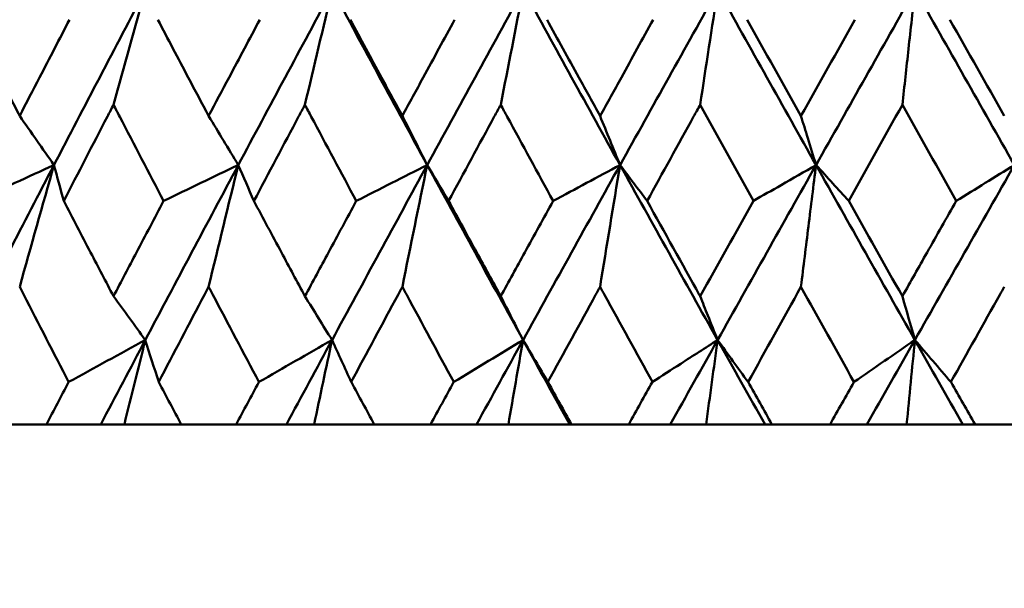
# Model space of a CAD drawing. Header units: millimetres. Extents: x 123 to 2417, y 726 to 3130.
# Tile 140 of 244: x 1188.92 to 1194.93, y 949.31 to 952.78. Entities that reach past the tile are written whole.
import ezdxf

# ---------------------------------------------------------------- set-up
doc = ezdxf.new("R2010")
doc.units = ezdxf.units.MM
doc.header["$LTSCALE"] = 12
doc.layers.add('Widoczne (ISO)', color=7, linetype='Continuous', lineweight=50)

msp = doc.modelspace()

# ---------------------------------------------------------------- linework, layer by layer
at = {"layer": 'Widoczne (ISO)'}
for p, q in [((1188.7601, 950.3133), (1189.0865, 950.3133)), ((1189.4178, 950.3133), (1189.0865, 950.3133)), ((1189.5617, 950.3133), (1189.4178, 950.3133)), ((1189.9087, 950.3133), (1189.5617, 950.3133)), ((1189.9087, 950.3133), (1190.244, 950.3133)), ((1190.5505, 950.3133), (1190.244, 950.3133)), ((1190.7202, 950.3133), (1190.5505, 950.3133)), ((1191.0869, 950.3133), (1190.7202, 950.3133)), ((1191.0869, 950.3133), (1191.4299, 950.3133)), ((1191.7105, 950.3133), (1191.4299, 950.3133)), ((1191.9052, 950.3133), (1191.7105, 950.3133)), ((1192.2797, 950.3133), (1191.9052, 950.3133)), ((1192.2903, 950.3133), (1192.2797, 950.3133)), ((1192.2903, 950.3133), (1192.6396, 950.3133)), ((1192.8931, 950.3133), (1192.6396, 950.3133)), ((1193.112, 950.3133), (1192.8931, 950.3133)), ((1193.4715, 950.3133), (1193.112, 950.3133)), ((1193.5139, 950.3133), (1193.4715, 950.3133)), ((1193.5139, 950.3133), (1193.8682, 950.3133)), ((1194.0936, 950.3133), (1193.8682, 950.3133)), ((1194.3359, 950.3133), (1194.0936, 950.3133)), ((1194.679, 950.3133), (1194.3359, 950.3133)), ((1194.7531, 950.3133), (1194.679, 950.3133)), ((1194.7531, 950.3133), (1195.1109, 950.3133))]:
    msp.add_line(p, q, dxfattribs=at)
msp.add_circle((1197.4385, 990.3133), 50, dxfattribs=at)
for points in [[(1189.6918, 952.9666), (1189.5041, 952.6099), (1189.3175, 952.2533), (1189.1322, 951.8968)], [(1189.4956, 952.2646), (1189.5606, 952.4992), (1189.626, 952.7332), (1189.6918, 952.9666)], [(1190.8311, 952.9666), (1190.6387, 952.6099), (1190.4473, 952.2533), (1190.2569, 951.8968)], [(1190.6638, 952.2646), (1190.7193, 952.4992), (1190.775, 952.7332), (1190.8311, 952.9666)], [(1190.8311, 952.9666), (1191.0229, 952.6099), (1191.2159, 952.2533), (1191.41, 951.8968)], [(1191.9965, 952.9666), (1191.8002, 952.6099), (1191.6047, 952.2533), (1191.41, 951.8968)], [(1191.8587, 952.2646), (1191.9044, 952.4992), (1191.9504, 952.7332), (1191.9965, 952.9666)], [(1191.9965, 952.9666), (1192.1924, 952.6099), (1192.3892, 952.2533), (1192.5869, 951.8968)], [(1193.1834, 952.9666), (1192.984, 952.6099), (1192.7851, 952.2533), (1192.5869, 951.8968)], [(1193.0757, 952.2646), (1193.1114, 952.4992), (1193.1473, 952.7332), (1193.1834, 952.9666)], [(1193.1834, 952.9666), (1193.3825, 952.6099), (1193.5824, 952.2533), (1193.783, 951.8968)], [(1194.3871, 952.9666), (1194.1853, 952.6099), (1193.9839, 952.2533), (1193.783, 951.8968)], [(1194.3871, 952.9666), (1194.5887, 952.6099), (1194.7908, 952.2533), (1194.9935, 951.8968)], [(1193.3625, 952.7837), (1193.4718, 952.5879), (1193.5812, 952.392), (1193.6909, 952.1962)], [(1193.6909, 952.1962), (1193.8006, 952.392), (1193.9104, 952.5879), (1194.0203, 952.7837)], [(1194.6, 952.7837), (1194.7105, 952.5879), (1194.8211, 952.392), (1194.9319, 952.1962)], [(1193.4004, 951.6772), (1193.2919, 951.873), (1193.1837, 952.0688), (1193.0757, 952.2646)], [(1194.3098, 952.2646), (1194.2005, 952.0688), (1194.0913, 951.873), (1193.9822, 951.6772)], [(1194.6383, 951.6772), (1194.5287, 951.873), (1194.4192, 952.0688), (1194.3098, 952.2646)], [(1188.9229, 952.1962), (1188.9927, 952.0963), (1189.0624, 951.9965), (1189.1322, 951.8968)], [(1190.076, 952.1962), (1190.1363, 952.0963), (1190.1966, 951.9965), (1190.2569, 951.8968)], [(1191.2582, 952.1962), (1191.3088, 952.0963), (1191.3594, 951.9965), (1191.41, 951.8968)], [(1192.4647, 952.1962), (1192.5054, 952.0963), (1192.5462, 951.9965), (1192.5869, 951.8968)], [(1189.1322, 951.8968), (1188.947, 951.5406), (1188.7631, 951.1845), (1188.5804, 950.8287)], [(1189.1322, 951.8968), (1188.9734, 951.8236), (1188.8147, 951.7504), (1188.6559, 951.6772)], [(1188.9229, 951.1536), (1188.9923, 951.4019), (1189.062, 951.6497), (1189.1322, 951.8968)], [(1189.1322, 951.8968), (1189.152, 951.8236), (1189.1719, 951.7504), (1189.1919, 951.6772)], [(1190.2569, 951.8968), (1190.0667, 951.5406), (1189.8776, 951.1845), (1189.6895, 950.8287)], [(1190.2569, 951.8968), (1190.1051, 951.8236), (1189.9533, 951.7504), (1189.8015, 951.6772)], [(1190.076, 951.1536), (1190.136, 951.4019), (1190.1963, 951.6497), (1190.2569, 951.8968)], [(1190.2569, 951.8968), (1190.2886, 951.8236), (1190.3204, 951.7504), (1190.3522, 951.6772)], [(1191.41, 951.8968), (1191.2156, 951.5406), (1191.0219, 951.1845), (1190.8292, 950.8287)], [(1191.41, 951.8968), (1191.2658, 951.8236), (1191.1215, 951.7504), (1190.9772, 951.6772)], [(1191.2582, 951.1536), (1191.3085, 951.4019), (1191.3591, 951.6497), (1191.41, 951.8968)], [(1191.41, 951.8968), (1191.4535, 951.8236), (1191.497, 951.7504), (1191.5406, 951.6772)], [(1191.41, 951.8968), (1191.6039, 951.5406), (1191.7989, 951.1845), (1191.9949, 950.8287)], [(1192.5869, 951.8968), (1192.3889, 951.5406), (1192.1916, 951.1845), (1191.9949, 950.8287)], [(1192.5869, 951.8968), (1192.4508, 951.8236), (1192.3146, 951.7504), (1192.1784, 951.6772)], [(1192.4647, 951.1536), (1192.5052, 951.4019), (1192.546, 951.6497), (1192.5869, 951.8968)], [(1192.5869, 951.8968), (1192.6419, 951.8236), (1192.697, 951.7504), (1192.7522, 951.6772)], [(1192.5869, 951.8968), (1192.7845, 951.5406), (1192.9829, 951.1845), (1193.1822, 950.8287)], [(1193.783, 951.8968), (1193.5822, 951.5406), (1193.3819, 951.1845), (1193.1822, 950.8287)], [(1193.783, 951.8968), (1193.9834, 951.5406), (1194.1845, 951.1845), (1194.3862, 950.8287)], [(1194.9935, 951.8968), (1194.7908, 951.5406), (1194.5883, 951.1845), (1194.3862, 950.8287)], [(1194.6383, 951.6772), (1194.7567, 951.7504), (1194.8751, 951.8236), (1194.9935, 951.8968)], [(1193.0757, 951.0959), (1193.1838, 951.2896), (1193.292, 951.4834), (1193.4004, 951.6772)], [(1193.9822, 951.6772), (1194.0912, 951.4834), (1194.2004, 951.2896), (1194.3098, 951.0959)], [(1193.6909, 951.1536), (1193.5832, 950.9598), (1193.4757, 950.7662), (1193.3684, 950.5725)], [(1194.0144, 950.5725), (1193.9064, 950.7662), (1193.7986, 950.9599), (1193.6909, 951.1536)], [(1189.4956, 951.0959), (1189.5602, 951.0067), (1189.6248, 950.9176), (1189.6895, 950.8287)], [(1190.6638, 951.0959), (1190.7189, 951.0067), (1190.774, 950.9176), (1190.8292, 950.8287)], [(1191.8587, 951.0959), (1191.9041, 951.0067), (1191.9495, 950.9176), (1191.9949, 950.8287)], [(1194.3862, 950.8287), (1194.3608, 950.9176), (1194.3353, 951.0067), (1194.3098, 951.0959)], [(1189.6895, 950.8287), (1189.5336, 950.7433), (1189.3776, 950.6579), (1189.2216, 950.5725)], [(1189.6895, 950.8287), (1189.5987, 950.6568), (1189.5081, 950.485), (1189.4178, 950.3133)], [(1189.5617, 950.3133), (1189.6041, 950.4854), (1189.6467, 950.6572), (1189.6895, 950.8287)], [(1189.6895, 950.8287), (1189.7167, 950.7433), (1189.7439, 950.6579), (1189.7713, 950.5725)], [(1190.8292, 950.8287), (1190.6804, 950.7433), (1190.5316, 950.6579), (1190.3828, 950.5725)], [(1190.8292, 950.8287), (1190.7361, 950.6568), (1190.6432, 950.485), (1190.5505, 950.3133)], [(1190.7202, 950.3133), (1190.7564, 950.4854), (1190.7927, 950.6572), (1190.8292, 950.8287)], [(1190.8292, 950.8287), (1190.8681, 950.7433), (1190.9072, 950.6579), (1190.9463, 950.5725)], [(1191.9949, 950.8287), (1191.8539, 950.7433), (1191.7129, 950.6579), (1191.5718, 950.5725)], [(1191.9949, 950.8287), (1191.9, 950.6568), (1191.8052, 950.485), (1191.7105, 950.3133)], [(1191.9052, 950.3133), (1191.935, 950.4854), (1191.9649, 950.6572), (1191.9949, 950.8287)], [(1191.9949, 950.8287), (1192.0455, 950.7433), (1192.0962, 950.6579), (1192.1469, 950.5725)], [(1191.9949, 950.8287), (1192.0896, 950.6568), (1192.1845, 950.485), (1192.2797, 950.3133)], [(1193.1822, 950.8287), (1193.0857, 950.6568), (1192.9893, 950.485), (1192.8931, 950.3133)], [(1193.112, 950.3133), (1193.1353, 950.4854), (1193.1587, 950.6572), (1193.1822, 950.8287)], [(1193.1822, 950.8287), (1193.2784, 950.6568), (1193.3749, 950.485), (1193.4715, 950.3133)], [(1194.0144, 950.5725), (1194.1384, 950.6579), (1194.2624, 950.7433), (1194.3862, 950.8287)], [(1194.3862, 950.8287), (1194.2886, 950.6568), (1194.1911, 950.485), (1194.0936, 950.3133)], [(1194.3862, 950.8287), (1194.3694, 950.6572), (1194.3526, 950.4854), (1194.3359, 950.3133)], [(1194.606, 950.5725), (1194.5326, 950.6579), (1194.4594, 950.7433), (1194.3862, 950.8287)], [(1194.3862, 950.8287), (1194.4837, 950.6568), (1194.5813, 950.485), (1194.679, 950.3133)], [(1192.6396, 950.3133), (1192.6877, 950.3997), (1192.7358, 950.4861), (1192.7839, 950.5725)], [(1193.3684, 950.5725), (1193.4169, 950.4861), (1193.4654, 950.3997), (1193.5139, 950.3133)]]:
    msp.add_open_spline(points, degree=3, dxfattribs=at)
for points, knots in [([(1194.3098, 952.2646), (1194.3223, 952.3782), (1194.3347, 952.4917), (1194.3605, 952.7257), (1194.3738, 952.8462), (1194.3871, 952.9666)], [-0.08584009, -0.08584009, -0.08584009, -0.08584009, -0.0442602, -0.0442602, 0, 0, 0, 0]), ([(1188.6212, 952.7837), (1188.6812, 952.6663), (1188.7414, 952.549), (1188.842, 952.3532), (1188.8825, 952.2747), (1188.9229, 952.1962)], [0.02104899, 0.02104899, 0.02104899, 0.02104899, 0.0615671, 0.0615671, 0.08866561, 0.08866561, 0.08866561, 0.08866561]), ([(1188.9229, 952.1962), (1188.9634, 952.2747), (1189.004, 952.3531), (1189.1053, 952.549), (1189.1661, 952.6663), (1189.2271, 952.7837)], [0.03448054, 0.03448054, 0.03448054, 0.03448054, 0.06157222, 0.06157222, 0.10209717, 0.10209717, 0.10209717, 0.10209717]), ([(1189.7658, 952.7837), (1189.8275, 952.6663), (1189.8894, 952.549), (1189.9929, 952.3532), (1190.0344, 952.2747), (1190.076, 952.1962)], [0.02104899, 0.02104899, 0.02104899, 0.02104899, 0.0615671, 0.0615671, 0.08866561, 0.08866561, 0.08866561, 0.08866561]), ([(1190.076, 952.1962), (1190.1176, 952.2747), (1190.1593, 952.3531), (1190.2633, 952.549), (1190.3258, 952.6663), (1190.3884, 952.7837)], [0.03448054, 0.03448054, 0.03448054, 0.03448054, 0.06157222, 0.06157222, 0.10209717, 0.10209717, 0.10209717, 0.10209717]), ([(1190.9406, 952.7837), (1191.0039, 952.6663), (1191.0672, 952.549), (1191.1731, 952.3532), (1191.2156, 952.2747), (1191.2582, 952.1962)], [0.02104899, 0.02104899, 0.02104899, 0.02104899, 0.0615671, 0.0615671, 0.08866561, 0.08866561, 0.08866561, 0.08866561]), ([(1191.2582, 952.1962), (1191.3007, 952.2747), (1191.3433, 952.3531), (1191.4497, 952.549), (1191.5136, 952.6663), (1191.5775, 952.7837)], [0.03448054, 0.03448054, 0.03448054, 0.03448054, 0.06157222, 0.06157222, 0.10209717, 0.10209717, 0.10209717, 0.10209717]), ([(1192.1411, 952.7837), (1192.2056, 952.6663), (1192.2702, 952.549), (1192.3781, 952.3532), (1192.4214, 952.2747), (1192.4647, 952.1962)], [0.02104899, 0.02104899, 0.02104899, 0.02104899, 0.0615671, 0.0615671, 0.08866561, 0.08866561, 0.08866561, 0.08866561]), ([(1192.4647, 952.1962), (1192.5081, 952.2747), (1192.5514, 952.3531), (1192.6597, 952.549), (1192.7247, 952.6663), (1192.7897, 952.7837)], [0.03448054, 0.03448054, 0.03448054, 0.03448054, 0.06157222, 0.06157222, 0.10209717, 0.10209717, 0.10209717, 0.10209717]), ([(1189.4956, 952.2646), (1189.483, 952.2404), (1189.4705, 952.2162), (1189.369, 952.0204), (1189.2803, 951.8488), (1189.1919, 951.6772)], [0.0806421, 0.0806421, 0.0806421, 0.0806421, 0.08897282, 0.08897282, 0.14811965, 0.14811965, 0.14811965, 0.14811965]), ([(1189.8015, 951.6772), (1189.7118, 951.8487), (1189.6224, 952.0202), (1189.5208, 952.216), (1189.5082, 952.2403), (1189.4956, 952.2646)], [0.02983351, 0.02983351, 0.02983351, 0.02983351, 0.0889495, 0.0889495, 0.09731113, 0.09731113, 0.09731113, 0.09731113]), ([(1190.6638, 952.2646), (1190.6509, 952.2404), (1190.6381, 952.2162), (1190.534, 952.0204), (1190.443, 951.8488), (1190.3522, 951.6772)], [0.0806421, 0.0806421, 0.0806421, 0.0806421, 0.08897282, 0.08897282, 0.14811965, 0.14811965, 0.14811965, 0.14811965]), ([(1190.9772, 951.6772), (1190.8854, 951.8487), (1190.7938, 952.0202), (1190.6896, 952.216), (1190.6767, 952.2403), (1190.6638, 952.2646)], [0.02983351, 0.02983351, 0.02983351, 0.02983351, 0.0889495, 0.0889495, 0.09731113, 0.09731113, 0.09731113, 0.09731113]), ([(1191.8587, 952.2646), (1191.8456, 952.2404), (1191.8325, 952.2162), (1191.7262, 952.0204), (1191.6333, 951.8488), (1191.5406, 951.6772)], [0.0806421, 0.0806421, 0.0806421, 0.0806421, 0.08897282, 0.08897282, 0.14811965, 0.14811965, 0.14811965, 0.14811965]), ([(1192.1784, 951.6772), (1192.0848, 951.8487), (1191.9914, 952.0202), (1191.8851, 952.216), (1191.8719, 952.2403), (1191.8587, 952.2646)], [0.02983351, 0.02983351, 0.02983351, 0.02983351, 0.0889495, 0.0889495, 0.09731113, 0.09731113, 0.09731113, 0.09731113]), ([(1193.0757, 952.2646), (1193.0623, 952.2404), (1193.049, 952.2162), (1192.941, 952.0204), (1192.8465, 951.8488), (1192.7522, 951.6772)], [0.0806421, 0.0806421, 0.0806421, 0.0806421, 0.08897282, 0.08897282, 0.14811965, 0.14811965, 0.14811965, 0.14811965]), ([(1193.6909, 952.1962), (1193.7047, 952.1513), (1193.7185, 952.1063), (1193.7492, 952.0065), (1193.7661, 951.9516), (1193.783, 951.8968)], [-0.05754451, -0.05754451, -0.05754451, -0.05754451, -0.03165624, -0.03165624, 0, 0, 0, 0]), ([(1193.783, 951.8968), (1193.7121, 951.8561), (1193.6412, 951.8154), (1193.5137, 951.7422), (1193.457, 951.7097), (1193.4004, 951.6772)], [-0.06801633, -0.06801633, -0.06801633, -0.06801633, -0.03396638, -0.03396638, -0.0067614, -0.0067614, -0.0067614, -0.0067614]), ([(1193.6909, 951.1536), (1193.706, 951.2766), (1193.7212, 951.3995), (1193.7519, 951.6472), (1193.7674, 951.7721), (1193.783, 951.8968)], [-0.08909239, -0.08909239, -0.08909239, -0.08909239, -0.04495847, -0.04495847, 0, 0, 0, 0]), ([(1193.783, 951.8968), (1193.8171, 951.8591), (1193.8512, 951.8215), (1193.9176, 951.7483), (1193.9499, 951.7128), (1193.9822, 951.6772)], [-0.06289983, -0.06289983, -0.06289983, -0.06289983, -0.03141621, -0.03141621, -0.00164488, -0.00164488, -0.00164488, -0.00164488]), ([(1189.1919, 951.6772), (1189.2464, 951.5723), (1189.3011, 951.4675), (1189.4024, 951.2737), (1189.4489, 951.1848), (1189.4956, 951.0959)], [0.02528165, 0.02528165, 0.02528165, 0.02528165, 0.06150593, 0.06150593, 0.09223152, 0.09223152, 0.09223152, 0.09223152]), ([(1189.4956, 951.0959), (1189.5422, 951.1848), (1189.5889, 951.2737), (1189.6909, 951.4674), (1189.7461, 951.5723), (1189.8015, 951.6772)], [0.03078053, 0.03078053, 0.03078053, 0.03078053, 0.06149921, 0.06149921, 0.09773041, 0.09773041, 0.09773041, 0.09773041]), ([(1190.3522, 951.6772), (1190.4082, 951.5723), (1190.4643, 951.4675), (1190.5682, 951.2737), (1190.6159, 951.1848), (1190.6638, 951.0959)], [0.02528165, 0.02528165, 0.02528165, 0.02528165, 0.06150593, 0.06150593, 0.09223152, 0.09223152, 0.09223152, 0.09223152]), ([(1190.6638, 951.0959), (1190.7116, 951.1848), (1190.7595, 951.2737), (1190.8639, 951.4674), (1190.9205, 951.5723), (1190.9772, 951.6772)], [0.03078053, 0.03078053, 0.03078053, 0.03078053, 0.06149921, 0.06149921, 0.09773041, 0.09773041, 0.09773041, 0.09773041]), ([(1191.5406, 951.6772), (1191.5978, 951.5723), (1191.6551, 951.4675), (1191.7611, 951.2737), (1191.8099, 951.1848), (1191.8587, 951.0959)], [0.02528165, 0.02528165, 0.02528165, 0.02528165, 0.06150593, 0.06150593, 0.09223152, 0.09223152, 0.09223152, 0.09223152]), ([(1191.8587, 951.0959), (1191.9075, 951.1848), (1191.9564, 951.2737), (1192.0629, 951.4674), (1192.1206, 951.5723), (1192.1784, 951.6772)], [0.03078053, 0.03078053, 0.03078053, 0.03078053, 0.06149921, 0.06149921, 0.09773041, 0.09773041, 0.09773041, 0.09773041]), ([(1192.7522, 951.6772), (1192.8581, 951.4864), (1192.9643, 951.2956), (1193.0723, 951.1018), (1193.074, 951.0988), (1193.0757, 951.0959)], [0.02528154, 0.02528154, 0.02528154, 0.02528154, 0.09120217, 0.09120217, 0.09223068, 0.09223068, 0.09223068, 0.09223068]), ([(1194.3098, 951.0959), (1194.36, 951.1848), (1194.4103, 951.2737), (1194.5197, 951.4674), (1194.579, 951.5723), (1194.6383, 951.6772)], [0.03078053, 0.03078053, 0.03078053, 0.03078053, 0.06149921, 0.06149921, 0.09773041, 0.09773041, 0.09773041, 0.09773041]), ([(1189.2216, 950.5725), (1189.1301, 950.7498), (1189.0389, 950.9272), (1188.9397, 951.1209), (1188.9313, 951.1372), (1188.9229, 951.1536)], [0.0297954, 0.0297954, 0.0297954, 0.0297954, 0.09092493, 0.09092493, 0.09655955, 0.09655955, 0.09655955, 0.09655955]), ([(1190.076, 951.1536), (1190.0675, 951.1373), (1190.059, 951.1211), (1189.9571, 950.9274), (1189.8641, 950.75), (1189.7713, 950.5725)], [0.0853813, 0.0853813, 0.0853813, 0.0853813, 0.09097809, 0.09097809, 0.15214536, 0.15214536, 0.15214536, 0.15214536]), ([(1190.3828, 950.5725), (1190.2888, 950.7498), (1190.1952, 950.9272), (1190.0932, 951.1209), (1190.0846, 951.1372), (1190.076, 951.1536)], [0.0297954, 0.0297954, 0.0297954, 0.0297954, 0.09092493, 0.09092493, 0.09655955, 0.09655955, 0.09655955, 0.09655955]), ([(1191.2582, 951.1536), (1191.2495, 951.1373), (1191.2407, 951.1211), (1191.1365, 950.9274), (1191.0413, 950.75), (1190.9463, 950.5725)], [0.0853813, 0.0853813, 0.0853813, 0.0853813, 0.09097809, 0.09097809, 0.15214536, 0.15214536, 0.15214536, 0.15214536]), ([(1191.5718, 950.5725), (1191.4758, 950.7498), (1191.3801, 950.9272), (1191.2758, 951.1209), (1191.267, 951.1372), (1191.2582, 951.1536)], [0.0297954, 0.0297954, 0.0297954, 0.0297954, 0.09092493, 0.09092493, 0.09655955, 0.09655955, 0.09655955, 0.09655955]), ([(1192.4647, 951.1536), (1192.4558, 951.1373), (1192.4469, 951.1211), (1192.3408, 950.9274), (1192.2438, 950.75), (1192.1469, 950.5725)], [0.0853813, 0.0853813, 0.0853813, 0.0853813, 0.09097809, 0.09097809, 0.15214536, 0.15214536, 0.15214536, 0.15214536]), ([(1192.7839, 950.5725), (1192.6863, 950.7498), (1192.5888, 950.9272), (1192.4827, 951.1209), (1192.4737, 951.1372), (1192.4647, 951.1536)], [0.0297954, 0.0297954, 0.0297954, 0.0297954, 0.09092493, 0.09092493, 0.09655955, 0.09655955, 0.09655955, 0.09655955]), ([(1194.9319, 951.1536), (1194.9228, 951.1373), (1194.9136, 951.1211), (1194.8049, 950.9274), (1194.7054, 950.75), (1194.606, 950.5725)], [0.0853813, 0.0853813, 0.0853813, 0.0853813, 0.09097809, 0.09097809, 0.15214536, 0.15214536, 0.15214536, 0.15214536]), ([(1193.0757, 951.0959), (1193.0913, 951.0566), (1193.1069, 951.0174), (1193.1424, 950.9283), (1193.1623, 950.8785), (1193.1822, 950.8287)], [-0.0556581, -0.0556581, -0.0556581, -0.0556581, -0.0311485, -0.0311485, 0, 0, 0, 0]), ([(1193.1822, 950.8287), (1193.1071, 950.7804), (1193.032, 950.7321), (1192.8993, 950.6467), (1192.8416, 950.6096), (1192.7839, 950.5725)], [-0.07066517, -0.07066517, -0.07066517, -0.07066517, -0.03527183, -0.03527183, -0.00809562, -0.00809562, -0.00809562, -0.00809562]), ([(1193.1822, 950.8287), (1193.2134, 950.7857), (1193.2446, 950.7428), (1193.3067, 950.6574), (1193.3375, 950.615), (1193.3684, 950.5725)], [-0.06289134, -0.06289134, -0.06289134, -0.06289134, -0.03140156, -0.03140156, -0.00032176, -0.00032176, -0.00032176, -0.00032176]), ([(1189.0865, 950.3133), (1189.1312, 950.3991), (1189.176, 950.485), (1189.2211, 950.5715), (1189.2214, 950.572), (1189.2216, 950.5725)], [0, 0, 0, 0, 0.02969567, 0.02969567, 0.02988021, 0.02988021, 0.02988021, 0.02988021]), ([(1189.7713, 950.5725), (1189.7716, 950.572), (1189.7718, 950.5715), (1189.8176, 950.485), (1189.8631, 950.3991), (1189.9087, 950.3133)], [0.02951568, 0.02951568, 0.02951568, 0.02951568, 0.02969929, 0.02969929, 0.05939589, 0.05939589, 0.05939589, 0.05939589]), ([(1190.244, 950.3133), (1190.2899, 950.3991), (1190.3359, 950.485), (1190.3822, 950.5715), (1190.3825, 950.572), (1190.3828, 950.5725)], [0, 0, 0, 0, 0.02969567, 0.02969567, 0.02988021, 0.02988021, 0.02988021, 0.02988021]), ([(1190.9463, 950.5725), (1190.9466, 950.572), (1190.9469, 950.5715), (1190.9937, 950.485), (1191.0403, 950.3991), (1191.0869, 950.3133)], [0.02951568, 0.02951568, 0.02951568, 0.02951568, 0.02969929, 0.02969929, 0.05939589, 0.05939589, 0.05939589, 0.05939589]), ([(1191.4299, 950.3133), (1191.4769, 950.3991), (1191.5239, 950.485), (1191.5712, 950.5715), (1191.5715, 950.572), (1191.5718, 950.5725)], [0, 0, 0, 0, 0.02969567, 0.02969567, 0.02988021, 0.02988021, 0.02988021, 0.02988021]), ([(1192.1469, 950.5725), (1192.1472, 950.572), (1192.1475, 950.5715), (1192.1952, 950.485), (1192.2427, 950.3991), (1192.2903, 950.3133)], [0.02951568, 0.02951568, 0.02951568, 0.02951568, 0.02969929, 0.02969929, 0.05939589, 0.05939589, 0.05939589, 0.05939589]), ([(1193.8682, 950.3133), (1193.9166, 950.3991), (1193.9651, 950.485), (1194.0138, 950.5715), (1194.0141, 950.572), (1194.0144, 950.5725)], [0, 0, 0, 0, 0.02969567, 0.02969567, 0.02988021, 0.02988021, 0.02988021, 0.02988021]), ([(1194.606, 950.5725), (1194.6063, 950.572), (1194.6066, 950.5715), (1194.6556, 950.485), (1194.7043, 950.3991), (1194.7531, 950.3133)], [0.02951568, 0.02951568, 0.02951568, 0.02951568, 0.02969929, 0.02969929, 0.05939589, 0.05939589, 0.05939589, 0.05939589])]:
    msp.add_open_spline(points, degree=3, knots=knots, dxfattribs=at)

doc.saveas('drawing.dxf')
